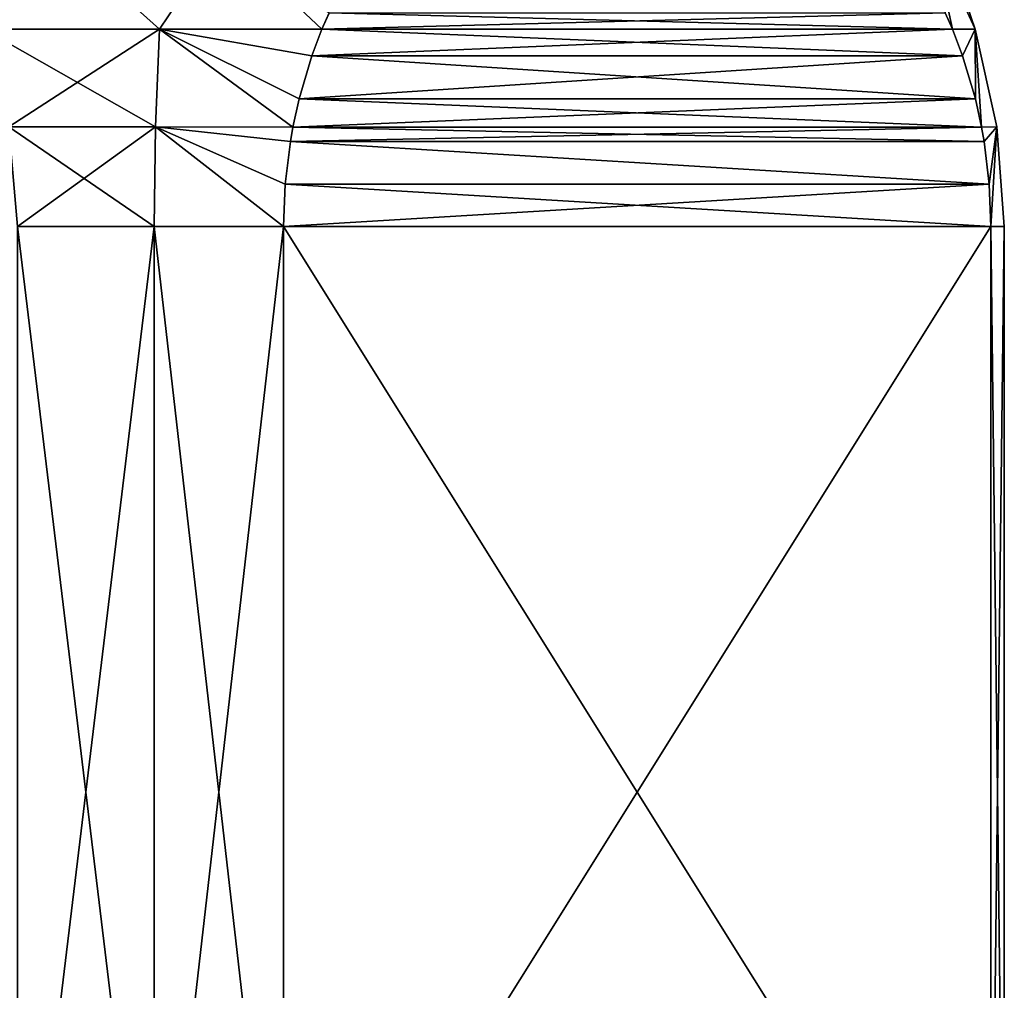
# Model space of a CAD drawing. Header units: metres. Extents: x -92 to 264, y -100 to 50.
# Tile 34 of 256: x -53.97 to -47.01, y 8.6 to 15.46. Entities that reach past the tile are written whole.
import ezdxf

# ---------------------------------------------------------------- set-up
doc = ezdxf.new("R2010")
doc.units = ezdxf.units.M
doc.layers.add('solid_21062050_01', color=7, linetype='CONTINUOUS')

msp = doc.modelspace()

# ---------------------------------------------------------------- linework, layer by layer
at = {"layer": 'solid_21062050_01'}
for points in [[(-54.229538, 15.395366, 11.427), (-53.722115, 16.058477, 10.874583), (-54.984356, 16.058477, 11.511374)], [(-54.984344, 16.058477, -11.511367), (-53.722054, 16.058477, -10.874546), (-54.229515, 15.395366, -11.426988)], [(-54.229538, 15.395366, 11.427), (-52.986088, 15.395366, 10.708856), (-53.722115, 16.058477, 10.874583)], [(-53.722054, 16.058477, -10.874546), (-52.986061, 15.395366, -10.708838), (-54.229515, 15.395366, -11.426988)], [(-52.986088, 15.395366, 10.708856), (-52.539459, 16.058477, 10.099936), (-53.722115, 16.058477, 10.874583)], [(-53.722054, 16.058477, -10.874546), (-52.539352, 16.058477, -10.099857), (-52.986061, 15.395366, -10.708838)], [(-52.986088, 15.395366, 10.708856), (-51.836933, 15.39483, 9.861155), (-52.539459, 16.058477, 10.099936)], [(-52.539352, 16.058477, -10.099857), (-51.836926, 15.394852, -9.861141), (-52.986061, 15.395366, -10.708838)], [(-51.836933, 15.39483, 9.861155), (-51.786263, 15.510169, 9.773393), (-52.539459, 16.058477, 10.099936)], [(-52.539352, 16.058477, -10.099857), (-51.785751, 15.511277, -9.772505), (-51.836926, 15.394852, -9.861141)], [(-47.522964, 16.058477, -1.411364), (-47.218834, 15.395366, -0.718589), (-47.378464, 15.394849, -2.138858)], [(-47.522964, 16.058477, -1.411364), (-47.443394, 16.058477, -0.000031), (-47.218834, 15.395366, -0.718589)], [(-47.522964, 16.058477, -1.411364), (-47.378464, 15.394849, -2.138858), (-47.429474, 15.510923, -2.227213)], [(-47.522957, 16.058477, 1.411301), (-47.378464, 15.394851, 2.13886), (-47.218834, 15.395366, 0.718579)], [(-47.522957, 16.058477, 1.411301), (-47.429333, 15.510616, 2.226966), (-47.378464, 15.394851, 2.13886)], [(-47.443394, 16.058477, -0.000031), (-47.522957, 16.058477, 1.411301), (-47.218834, 15.395366, 0.718579)], [(-47.443394, 16.058477, -0.000031), (-47.218834, 15.395366, 0.718579), (-47.218834, 15.395366, -0.718589)], [(-47.429333, 15.510616, 2.226966), (-51.786263, 15.510169, 9.773393), (-51.836933, 15.39483, 9.861155)], [(-47.429333, 15.510616, 2.226966), (-51.836933, 15.39483, 9.861155), (-47.378464, 15.394851, 2.13886)], [(-47.378464, 15.394849, -2.138858), (-51.836926, 15.394852, -9.861141), (-51.785751, 15.511277, -9.772505)], [(-47.429474, 15.510923, -2.227213), (-47.378464, 15.394849, -2.138858), (-51.785751, 15.511277, -9.772505)], [(-53.013962, 14.704368, 10.904189), (-52.986088, 15.395366, 10.708856), (-54.229538, 15.395366, 11.427)], [(-54.049709, 14.704368, 11.502179), (-53.013962, 14.704368, 10.904189), (-54.229538, 15.395366, 11.427)], [(-54.229515, 15.395366, -11.426988), (-52.986061, 15.395366, -10.708838), (-54.049706, 14.704368, -11.502176)], [(-52.986061, 15.395366, -10.708838), (-53.013958, 14.704368, -10.904187), (-54.049706, 14.704368, -11.502176)], [(-53.013962, 14.704368, 10.904189), (-52.042252, 14.703945, 10.216776), (-52.986088, 15.395366, 10.708856)], [(-52.986061, 15.395366, -10.708838), (-52.042244, 14.703979, -10.216763), (-53.013958, 14.704368, -10.904187)], [(-51.908936, 15.206284, 9.985863), (-51.836933, 15.39483, 9.861155), (-52.986088, 15.395366, 10.708856)], [(-51.998875, 14.902696, 10.141644), (-51.908936, 15.206284, 9.985863), (-52.986088, 15.395366, 10.708856)], [(-52.042252, 14.703945, 10.216776), (-51.998875, 14.902696, 10.141644), (-52.986088, 15.395366, 10.708856)], [(-52.986061, 15.395366, -10.708838), (-51.998699, 14.903409, -10.14134), (-52.042244, 14.703979, -10.216763)], [(-52.986061, 15.395366, -10.708838), (-51.9086, 15.207244, -9.985282), (-51.998699, 14.903409, -10.14134)], [(-52.986061, 15.395366, -10.708838), (-51.836926, 15.394852, -9.861141), (-51.9086, 15.207244, -9.985282)], [(-47.378464, 15.394851, 2.13886), (-51.836933, 15.39483, 9.861155), (-51.908936, 15.206284, 9.985863)], [(-47.378464, 15.394851, 2.13886), (-51.908936, 15.206284, 9.985863), (-47.306595, 15.20668, 2.014379)], [(-47.306686, 15.206945, -2.014538), (-51.9086, 15.207244, -9.985282), (-51.836926, 15.394852, -9.861141)], [(-47.306686, 15.206945, -2.014538), (-51.836926, 15.394852, -9.861141), (-47.378464, 15.394849, -2.138858)], [(-47.218834, 15.395366, 0.718579), (-47.378464, 15.394851, 2.13886), (-47.306595, 15.20668, 2.014379)], [(-47.306686, 15.206945, -2.014538), (-47.378464, 15.394849, -2.138858), (-47.218834, 15.395366, -0.718589)], [(-47.306686, 15.206945, -2.014538), (-47.218834, 15.395366, -0.718589), (-47.216637, 14.903192, -1.858568)], [(-47.218834, 15.395366, 0.718579), (-47.306595, 15.20668, 2.014379), (-47.216583, 14.902976, 1.858475)], [(-47.218834, 15.395366, 0.718579), (-47.173141, 14.703964, 1.783232), (-47.063675, 14.704368, 0.597992)], [(-47.218834, 15.395366, 0.718579), (-47.216583, 14.902976, 1.858475), (-47.173141, 14.703964, 1.783232)], [(-47.218834, 15.395366, 0.718579), (-47.063675, 14.704368, 0.597992), (-47.063675, 14.704368, -0.597989)], [(-47.218834, 15.395366, -0.718589), (-47.063675, 14.704368, -0.597989), (-47.173141, 14.703962, -1.783231)], [(-47.218834, 15.395366, -0.718589), (-47.218834, 15.395366, 0.718579), (-47.063675, 14.704368, -0.597989)], [(-47.218834, 15.395366, -0.718589), (-47.173141, 14.703962, -1.783231), (-47.216637, 14.903192, -1.858568)], [(-47.216583, 14.902976, 1.858475), (-51.908936, 15.206284, 9.985863), (-51.998875, 14.902696, 10.141644)], [(-47.306686, 15.206945, -2.014538), (-51.998699, 14.903409, -10.14134), (-51.9086, 15.207244, -9.985282)], [(-47.306686, 15.206945, -2.014538), (-47.216637, 14.903192, -1.858568), (-51.998699, 14.903409, -10.14134)], [(-47.306595, 15.20668, 2.014379), (-51.908936, 15.206284, 9.985863), (-47.216583, 14.902976, 1.858475)], [(-47.216583, 14.902976, 1.858475), (-51.998875, 14.902696, 10.141644), (-52.042252, 14.703945, 10.216776)], [(-47.216583, 14.902976, 1.858475), (-52.042252, 14.703945, 10.216776), (-47.173141, 14.703964, 1.783232)], [(-47.173141, 14.703962, -1.783231), (-52.042244, 14.703979, -10.216763), (-51.998699, 14.903409, -10.14134)], [(-47.216637, 14.903192, -1.858568), (-47.173141, 14.703962, -1.783231), (-51.998699, 14.903409, -10.14134)], [(-53.022751, 14, 10.968957), (-53.013962, 14.704368, 10.904189), (-54.049709, 14.704368, 11.502179)], [(-53.989227, 14, 11.526952), (-53.022751, 14, 10.968957), (-54.049709, 14.704368, 11.502179)], [(-54.049706, 14.704368, -11.502176), (-53.013958, 14.704368, -10.904187), (-53.989227, 14, -11.526952)], [(-53.013958, 14.704368, -10.904187), (-53.022751, 14, -10.968957), (-53.989227, 14, -11.526952)], [(-53.022751, 14, 10.968957), (-52.107697, 14, 10.330127), (-53.013962, 14.704368, 10.904189)], [(-53.013958, 14.704368, -10.904187), (-52.107697, 14, -10.330127), (-53.022751, 14, -10.968957)], [(-52.060268, 14.600391, 10.247983), (-52.042252, 14.703945, 10.216776), (-53.013962, 14.704368, 10.904189)], [(-52.09597, 14.29981, 10.309821), (-52.060268, 14.600391, 10.247983), (-53.013962, 14.704368, 10.904189)], [(-52.107697, 14, 10.330127), (-52.09597, 14.29981, 10.309821), (-53.013962, 14.704368, 10.904189)], [(-53.013958, 14.704368, -10.904187), (-52.095963, 14.299901, -10.309808), (-52.107697, 14, -10.330127)], [(-53.013958, 14.704368, -10.904187), (-52.060204, 14.600783, -10.247872), (-52.095963, 14.299901, -10.309808)], [(-53.013958, 14.704368, -10.904187), (-52.042244, 14.703979, -10.216763), (-52.060204, 14.600783, -10.247872)], [(-47.173141, 14.703964, 1.783232), (-52.042252, 14.703945, 10.216776), (-52.060268, 14.600391, 10.247983)], [(-47.173141, 14.703964, 1.783232), (-52.060268, 14.600391, 10.247983), (-47.155148, 14.600555, 1.752063)], [(-47.155174, 14.600712, -1.752106), (-52.060204, 14.600783, -10.247872), (-52.042244, 14.703979, -10.216763)], [(-47.155174, 14.600712, -1.752106), (-52.042244, 14.703979, -10.216763), (-47.173141, 14.703962, -1.783231)], [(-47.063675, 14.704368, 0.597992), (-47.173141, 14.703964, 1.783232), (-47.155148, 14.600555, 1.752063)], [(-47.155174, 14.600712, -1.752106), (-47.173141, 14.703962, -1.783231), (-47.063675, 14.704368, -0.597989)], [(-47.119431, 14.299937, -1.690196), (-47.155174, 14.600712, -1.752106), (-47.063675, 14.704368, -0.597989)], [(-47.063675, 14.704368, 0.597992), (-47.155148, 14.600555, 1.752063), (-47.119423, 14.299849, 1.690184)], [(-47.119431, 14.299937, -1.690196), (-47.063675, 14.704368, -0.597989), (-47.107697, 14, -1.669873)], [(-47.063675, 14.704368, 0.597992), (-47.119423, 14.299849, 1.690184), (-47.107697, 14, 1.669873)], [(-47.063675, 14.704368, -0.597989), (-47.011982, 14, -0.557995), (-47.107697, 14, -1.669873)], [(-47.063675, 14.704368, 0.597992), (-47.107697, 14, 1.669873), (-47.011982, 14, 0.557995)], [(-47.063675, 14.704368, 0.597992), (-47.011982, 14, 0.557995), (-47.011982, 14, -0.557995)], [(-47.063675, 14.704368, -0.597989), (-47.063675, 14.704368, 0.597992), (-47.011982, 14, -0.557995)], [(-47.119423, 14.299849, 1.690184), (-52.060268, 14.600391, 10.247983), (-52.09597, 14.29981, 10.309821)], [(-47.119431, 14.299937, -1.690196), (-52.095963, 14.299901, -10.309808), (-52.060204, 14.600783, -10.247872)], [(-47.155148, 14.600555, 1.752063), (-52.060268, 14.600391, 10.247983), (-47.119423, 14.299849, 1.690184)], [(-47.119431, 14.299937, -1.690196), (-52.060204, 14.600783, -10.247872), (-47.155174, 14.600712, -1.752106)], [(-47.107697, 14, -1.669873), (-52.107697, 14, -10.330127), (-52.095963, 14.299901, -10.309808)], [(-47.119423, 14.299849, 1.690184), (-52.09597, 14.29981, 10.309821), (-52.107697, 14, 10.330127)], [(-47.119423, 14.299849, 1.690184), (-52.107697, 14, 10.330127), (-47.107697, 14, 1.669873)], [(-47.119431, 14.299937, -1.690196), (-47.107697, 14, -1.669873), (-52.095963, 14.299901, -10.309808)], [(-53.022751, 6, 10.968957), (-53.022751, 14, 10.968957), (-53.989227, 14, 11.526952)], [(-53.989227, 6, 11.526952), (-53.022751, 6, 10.968957), (-53.989227, 14, 11.526952)], [(-53.989227, 6, -11.526952), (-53.989227, 14, -11.526952), (-53.022751, 14, -10.968957)], [(-53.989227, 6, -11.526952), (-53.022751, 14, -10.968957), (-53.022751, 6, -10.968957)], [(-52.107697, 6, 10.330127), (-52.107697, 14, 10.330127), (-53.022751, 14, 10.968957)], [(-53.022751, 6, 10.968957), (-52.107697, 6, 10.330127), (-53.022751, 14, 10.968957)], [(-53.022751, 6, -10.968957), (-53.022751, 14, -10.968957), (-52.107697, 14, -10.330127)], [(-53.022751, 6, -10.968957), (-52.107697, 14, -10.330127), (-52.107697, 6, -10.330127)], [(-52.107697, 6, 10.330127), (-47.107697, 14, 1.669873), (-52.107697, 14, 10.330127)], [(-47.107697, 6, -1.669873), (-52.107697, 14, -10.330127), (-47.107697, 14, -1.669873)], [(-52.107697, 6, -10.330127), (-52.107697, 14, -10.330127), (-47.107697, 6, -1.669873)], [(-47.107697, 6, 1.669873), (-47.107697, 14, 1.669873), (-52.107697, 6, 10.330127)], [(-47.107697, 6, -1.669873), (-47.107697, 14, -1.669873), (-47.011982, 14, -0.557995)], [(-47.107697, 6, -1.669873), (-47.011982, 14, -0.557995), (-47.011982, 6, -0.557995)], [(-47.011982, 6, 0.557995), (-47.011982, 14, 0.557995), (-47.107697, 14, 1.669873)], [(-47.011982, 6, 0.557995), (-47.107697, 14, 1.669873), (-47.107697, 6, 1.669873)], [(-47.011982, 6, -0.557995), (-47.011982, 14, -0.557995), (-47.011982, 14, 0.557995)], [(-47.011982, 6, -0.557995), (-47.011982, 14, 0.557995), (-47.011982, 6, 0.557995)]]:
    msp.add_3dface(points, dxfattribs=at)

doc.saveas('drawing.dxf')
